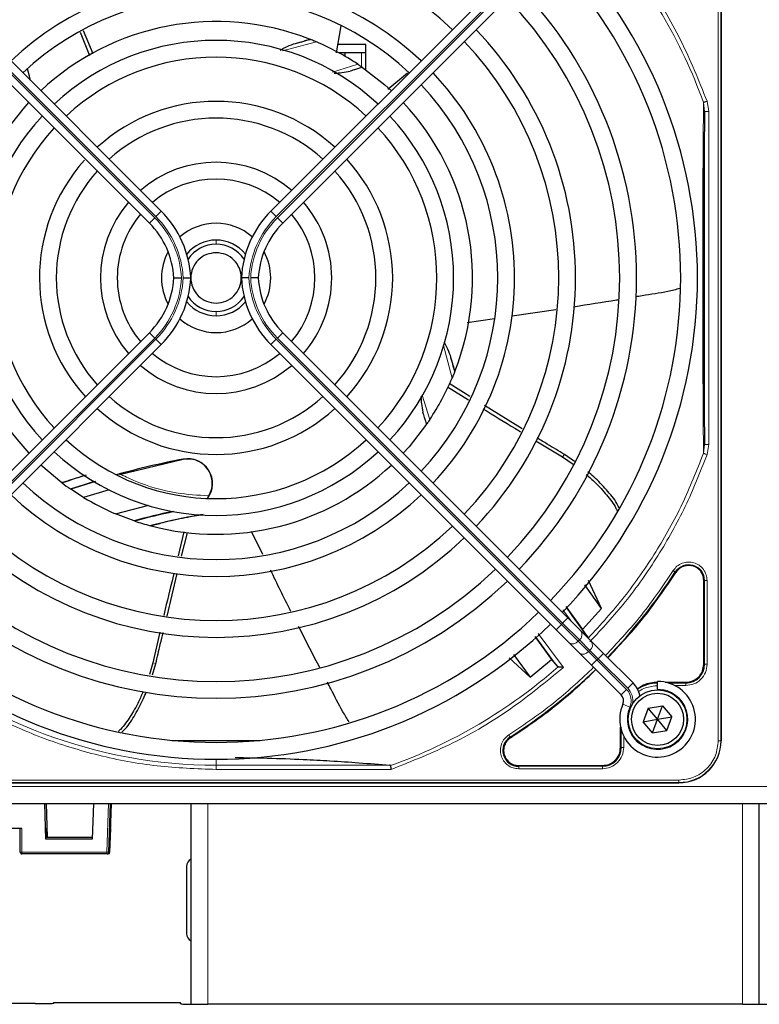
# Model space of a CAD drawing. Header units: millimetres. Extents: x 5 to 418, y 2 to 292.
# Tile 42 of 74: x 74 to 89, y 217 to 237. Entities that reach past the tile are written whole.
import ezdxf

# ---------------------------------------------------------------- set-up
doc = ezdxf.new("R2010")
doc.units = ezdxf.units.MM

msp = doc.modelspace()

# ---------------------------------------------------------------- linework, layer by layer
at = {"color": 7, "linetype": 'Continuous', "lineweight": 18}
for p, q in [((88.34, 222.5216), (88.34, 240.8716)), ((88.3898, 222.5216), (88.3898, 240.8716)), ((77.1713, 232.8884), (71.5194, 238.5404)), ((71.543, 238.5639), (77.1949, 232.912)), ((85.2306, 238.5639), (79.5786, 232.912)), ((79.6022, 232.8884), (85.2541, 238.5404)), ((80.3743, 236.3743), (79.7028, 236.196)), ((81.2701, 236.1549), (81.2701, 235.8724)), ((80.6961, 235.7738), (81.1958, 235.9322)), ((88.1188, 235.1995), (88.152, 234.9976)), ((88.0472, 235.1739), (88.0687, 234.9976)), ((88.0687, 234.9976), (88.0687, 228.3955)), ((88.152, 234.9976), (88.152, 228.3955)), ((77.0653, 232.7823), (77.1713, 232.8884)), ((77.1949, 232.912), (77.301, 233.018)), ((79.5786, 232.912), (79.4726, 233.018)), ((79.7083, 232.7823), (79.6022, 232.8884)), ((78.3868, 232.4466), (78.3868, 232.3632)), ((78.3868, 231.0299), (78.3868, 230.9466)), ((77.0653, 230.6108), (77.1713, 230.5047)), ((79.7083, 230.6108), (79.6022, 230.5047)), ((71.5194, 224.8528), (77.1713, 230.5047)), ((77.1949, 230.4811), (71.543, 224.8292)), ((77.1949, 230.4811), (77.301, 230.3751)), ((79.5786, 230.4811), (79.4726, 230.3751)), ((79.5786, 230.4811), (85.2306, 224.8292)), ((85.2541, 224.8528), (79.6022, 230.5047)), ((83.0645, 229.7091), (82.8918, 230.3596)), ((82.4684, 229.3732), (82.6224, 228.8875)), ((88.0687, 228.3955), (88.0473, 228.2197)), ((88.152, 228.3955), (88.1191, 228.1942)), ((85.2544, 228.1479), (85.2896, 228.1972)), ((77.7335, 228.0992), (77.7325, 228.1043)), ((87.5015, 225.8599), (87.4889, 225.868)), ((88.0526, 225.6986), (88.0676, 225.6986)), ((88.0676, 225.6986), (88.0676, 224.0382)), ((88.1176, 225.6985), (88.1175, 224.0383)), ((85.4157, 224.9033), (85.2576, 225.119)), ((85.2306, 224.8292), (85.2541, 224.8528)), ((85.3602, 224.9588), (85.2541, 224.8528)), ((85.5875, 224.5194), (85.2541, 224.8528)), ((85.2306, 224.8292), (85.1245, 224.7231)), ((85.2306, 224.8292), (85.5639, 224.4959)), ((84.7719, 224.6465), (85.2694, 223.9755)), ((85.5875, 224.5194), (85.5639, 224.4959)), ((85.5639, 224.4959), (85.7693, 224.2905)), ((85.7928, 224.314), (85.5875, 224.5194)), ((85.7693, 224.2905), (85.7928, 224.314)), ((85.7693, 224.2905), (85.9359, 224.1238)), ((85.9595, 224.1474), (85.7928, 224.314)), ((77.134, 224.0685), (77.1918, 224.0502)), ((85.9359, 224.1238), (85.8299, 224.0177)), ((85.9595, 224.1474), (85.9359, 224.1238)), ((85.9359, 224.1238), (86.5212, 223.5386)), ((86.0656, 224.2534), (85.9595, 224.1474)), ((86.5447, 223.5621), (85.9595, 224.1474)), ((88.0526, 224.0382), (88.0676, 224.0382)), ((87.6951, 223.6807), (87.6951, 223.6657)), ((86.5212, 223.5386), (86.4151, 223.4325)), ((86.6508, 223.6682), (86.5447, 223.5621)), ((87.6951, 223.6657), (87.3497, 223.6657)), ((87.6951, 223.6158), (87.4754, 223.6158)), ((86.5873, 223.1875), (86.4499, 223.2477)), ((86.4176, 222.7337), (86.4176, 222.3882)), ((84.2153, 222.5945), (84.2234, 222.5819)), ((86.4676, 222.608), (86.4675, 222.3883)), ((88.34, 222.5216), (88.3898, 222.5216)), ((88.3951, 222.5216), (88.3898, 222.5216)), ((86.4026, 222.3882), (86.4176, 222.3882)), ((78.3868, 222.1549), (78.3868, 222.0369)), ((81.8314, 222.0369), (78.3868, 222.0369)), ((78.3868, 221.9539), (78.3868, 222.0369)), ((81.8601, 221.9539), (78.3868, 221.9539)), ((84.3848, 222.0307), (84.3848, 222.0157)), ((86.0451, 222.0157), (84.3848, 222.0157)), ((86.0451, 221.9658), (84.3848, 221.9658)), ((86.0451, 222.0307), (86.0451, 222.0157)), ((69.2118, 221.7434), (87.5618, 221.7434)), ((87.5618, 221.7434), (87.5618, 221.6936)), ((67.8868, 221.6132), (109.7201, 221.6132)), ((69.2118, 221.6936), (87.5618, 221.6936)), ((87.5618, 221.6936), (87.5618, 221.6882)), ((76.2229, 220.3121), (76.2561, 221.2799)), ((78.2201, 221.2799), (78.2201, 217.2973)), ((88.8201, 217.2973), (88.8201, 221.2799)), ((74.5383, 220.7799), (74.5386, 220.3121)), ((74.5386, 220.3121), (76.2229, 220.3121)), ((76.2567, 220.3121), (76.2625, 220.3121)), ((76.2762, 220.3121), (76.2819, 220.3121)), ((75.1783, 217.3264), (75.1701, 217.3182)), ((77.6868, 217.3066), (77.667, 217.3264))]:
    msp.add_line(p, q, dxfattribs=at)
at = {"color": 7, "linetype": 'Continuous', "lineweight": 25}
for p, q in [((88.3951, 240.8716), (88.3951, 222.5216)), ((77.301, 233.018), (71.649, 238.67)), ((79.4726, 233.018), (85.1245, 238.67)), ((71.4133, 238.4343), (77.0653, 232.7823)), ((85.3602, 238.4343), (79.7083, 232.7823)), ((75.6961, 236.5665), (75.8807, 236.108)), ((75.9476, 236.1385), (75.7582, 236.5962)), ((80.8617, 236.6928), (80.7689, 236.1549)), ((80.2403, 236.429), (80.2502, 236.4251)), ((81.3534, 236.3216), (80.7977, 236.3216)), ((81.3534, 235.8233), (81.3534, 236.3216)), ((80.9368, 236.1549), (80.827, 236.1549)), ((80.9368, 236.1549), (80.9368, 236.093)), ((81.2701, 236.1549), (80.9368, 236.1549)), ((81.3534, 236.1549), (81.2701, 236.1549)), ((81.2823, 235.8735), (81.2889, 235.869)), ((82.1813, 235.7558), (81.7934, 235.431)), ((85.1198, 231.0625), (84.252, 230.9371)), ((88.3951, 222.5216), (88.3951, 230.9917)), ((83.903, 230.8867), (83.3655, 230.809)), ((77.0653, 230.6108), (71.4133, 224.9588)), ((79.7083, 230.6108), (85.3602, 224.9588)), ((71.649, 224.7231), (77.301, 230.3751)), ((85.1245, 224.7231), (79.4726, 230.3751)), ((83.1192, 229.843), (83.1153, 229.8331)), ((82.9716, 229.5364), (83.3885, 229.2807)), ((83.4178, 229.3434), (83.0064, 229.6011)), ((84.4533, 228.7064), (83.704, 229.1656)), ((82.5638, 228.801), (82.5592, 228.7945)), ((84.725, 228.466), (85.2544, 228.1479)), ((85.4937, 228.0577), (85.2896, 228.1972)), ((75.3284, 227.6372), (74.9127, 227.9868)), ((77.7335, 228.0992), (76.4747, 227.7916)), ((85.2544, 228.1479), (85.4624, 228.0044)), ((75.336, 227.6315), (75.3284, 227.6372)), ((75.9999, 227.6629), (75.51, 227.5066)), ((75.51, 227.5066), (75.5016, 227.5124)), ((75.7619, 227.3444), (75.51, 227.5066)), ((76.2686, 227.4989), (75.7619, 227.3444)), ((76.3963, 227.0201), (77.0566, 227.194)), ((76.7623, 226.8807), (76.3963, 227.0201)), ((76.7763, 226.876), (76.7623, 226.8807)), ((77.099, 226.7799), (77.0833, 226.7841)), ((77.7471, 226.6604), (77.6337, 226.1887)), ((77.7029, 226.1822), (77.8178, 226.6406)), ((79.3156, 226.2114), (79.0899, 226.6696)), ((77.4152, 224.993), (77.6179, 225.837)), ((86.0276, 225.1427), (85.7692, 225.6988)), ((88.0526, 224.0382), (88.0526, 225.6986)), ((86.0276, 225.1427), (85.697, 225.611)), ((85.3213, 225.1861), (85.6508, 224.7273)), ((85.6508, 224.7273), (86.0276, 225.1427)), ((85.3602, 224.9588), (85.6185, 224.7005)), ((77.2741, 224.6751), (77.134, 224.0685)), ((85.3828, 224.4648), (85.1245, 224.7231)), ((85.6185, 224.7005), (85.8239, 224.4951)), ((85.7592, 224.5716), (85.6508, 224.7273)), ((84.7039, 224.5855), (85.0323, 224.1353)), ((85.5882, 224.2594), (85.3828, 224.4648)), ((85.8239, 224.4951), (86.0656, 224.2534)), ((77.134, 224.0684), (77.0646, 223.8357)), ((84.1949, 224.164), (84.609, 223.7833)), ((84.2809, 224.2311), (84.609, 223.7833)), ((84.609, 223.7833), (85.0323, 224.1353)), ((85.0323, 224.1353), (85.1511, 223.9919)), ((85.8299, 224.0177), (85.5882, 224.2594)), ((86.0656, 224.2534), (86.6508, 223.6682)), ((77.126, 223.826), (77.1918, 224.0502)), ((85.1511, 223.9919), (85.1654, 223.9852)), ((86.4151, 223.4325), (85.8299, 224.0177)), ((87.1368, 223.5466), (87.1368, 223.6966)), ((87.2902, 223.6807), (87.6951, 223.6807)), ((87.1368, 223.5466), (87.1368, 223.5299)), ((86.9528, 223.169), (86.8521, 222.8984)), ((86.9528, 223.169), (87.2374, 223.2171)), ((87.1368, 222.9466), (86.9528, 223.169)), ((87.1368, 222.9466), (87.2374, 223.2171)), ((87.2374, 223.2171), (87.4214, 222.9947)), ((86.8521, 222.8984), (87.1368, 222.9466)), ((87.0362, 222.676), (86.8521, 222.8984)), ((87.0362, 222.676), (87.1368, 222.9466)), ((87.1368, 222.9466), (87.4214, 222.9947)), ((87.3208, 222.7241), (87.1368, 222.9466)), ((87.3208, 222.7241), (87.4214, 222.9947)), ((86.4026, 222.3882), (86.4026, 222.7931)), ((87.0362, 222.676), (87.3208, 222.7241)), ((77.5118, 222.5299), (79.2618, 222.5299)), ((84.3848, 222.0307), (86.0451, 222.0307)), ((69.2118, 221.6882), (87.5618, 221.6882)), ((69.2118, 221.6882), (77.6819, 221.6882)), ((67.8868, 221.2799), (109.7201, 221.2799)), ((75.0148, 220.569), (74.9896, 221.2799)), ((75.017, 221.2799), (75.0399, 220.6132)), ((75.9561, 221.2799), (75.9317, 220.569)), ((76.29, 221.2799), (76.2567, 220.3121)), ((76.2819, 220.3121), (76.3162, 221.2799)), ((77.8868, 221.2799), (77.8868, 217.2993)), ((89.1534, 217.2993), (89.1534, 221.2799)), ((74.5383, 220.7799), (73.79, 220.7799)), ((74.5058, 220.3132), (74.5056, 220.7799)), ((75.0139, 220.7799), (75.0276, 220.7799)), ((75.0139, 220.7799), (75.0197, 220.6132)), ((75.0334, 220.6132), (75.0276, 220.7799)), ((76.2625, 220.3121), (76.2788, 220.7799)), ((76.2925, 220.7799), (76.2762, 220.3121)), ((76.2925, 220.7799), (76.2788, 220.7799)), ((75.0148, 220.569), (75.016, 220.6132)), ((75.9317, 220.569), (75.0148, 220.569)), ((75.016, 220.6132), (75.9332, 220.6132)), ((76.2234, 220.2799), (74.5392, 220.2799)), ((76.2292, 220.2799), (76.2234, 220.2799)), ((76.2292, 220.2799), (76.2428, 220.2799)), ((76.2486, 220.2799), (76.2428, 220.2799)), ((77.8034, 220.0299), (77.8034, 218.6966)), ((74.8034, 217.3118), (72.8034, 217.3118)), ((75.1547, 217.3166), (75.1544, 217.3164)), ((77.667, 217.3264), (75.1783, 217.3264)), ((77.7028, 217.3043), (77.6906, 217.3166)), ((88.8201, 217.2973), (78.2201, 217.2973))]:
    msp.add_line(p, q, dxfattribs=at)
at = {"color": 7, "linetype": 'Continuous', "lineweight": 25, "flags": 128}
for points in [[(74.7071, 235.6119), (74.6909, 235.6978), (74.6477, 235.843)], [(81.2889, 235.869), (81.7346, 235.5206), (81.8608, 235.4063)], [(74.2143, 234.5987), (74.5627, 235.0444), (74.677, 235.1706)], [(82.5592, 228.7945), (82.2126, 228.3507), (82.0965, 228.2225)], [(75.5016, 227.5124), (75.7757, 227.6032), (75.9605, 227.6615)]]:
    msp.add_lwpolyline(points, dxfattribs=at)
at = {"color": 7, "linetype": 'Continuous', "lineweight": 25}
for radius in [0.5833, 0.5167]:
    msp.add_circle((87.1368, 222.9466), radius, dxfattribs=at)
for centre, radius, start, end in [((78.3868, 231.6966), 6.7917, 46.40617, 133.81278), ((78.3868, 231.6966), 9.5417, 0, 43.99915), ((78.3868, 231.6966), 9.2083, 316.03708, 43.96292), ((78.3868, 231.6966), 5.9167, 46.61418, 133.38582), ((78.3868, 231.6966), 8.3333, 0, 43.85401), ((78.3868, 231.6966), 5.5833, 46.71058, 133.28942), ((78.3868, 231.6966), 8, 316.19375, 43.80625), ((78.3868, 231.6966), 5.0825, 68.61111, 133.12079), ((78.3868, 231.6966), 7.125, 0, 43.65963), ((78.3868, 231.6966), 4.7083, 47.02859, 132.97141), ((75.8925, 251.6546), 15.8406, 284.73484, 285.96759), ((78.3868, 231.6966), 5.0825, 56.44769, 66.98022), ((78.3868, 231.6966), 6.7917, 316.40617, 43.59383), ((78.3868, 231.6966), 4.375, 47.18322, 132.81678), ((78.3868, 231.6966), 5.9167, 0, 43.38582), ((78.3868, 231.6966), 5.5833, 316.71058, 43.28942), ((78.3868, 231.6966), 3.5, 47.7294, 132.2706), ((78.3868, 231.6966), 5.0825, 338.61111, 43.12079), ((78.3868, 231.6966), 4.7083, 137.02859, 222.97141), ((78.3868, 231.6966), 3.1667, 48.01696, 131.98304), ((78.3868, 231.6966), 4.7083, 0, 42.97141), ((78.3868, 231.6966), 4.375, 137.18322, 180), ((78.3868, 231.6966), 4.375, 317.18322, 42.81678), ((78.3868, 231.6966), 3.5, 138.18969, 222.2706), ((78.3868, 231.6966), 3.5, 0, 42.2706), ((78.3868, 231.6966), 2.2917, 49.17065, 130.82935), ((78.3868, 231.6966), 3.1667, 138.01696, 180), ((78.3868, 231.6966), 1.9583, 49.88214, 130.11786), ((78.3868, 231.6966), 3.1667, 318.01696, 41.98304), ((78.3868, 231.6966), 5.0825, 158.61111, 223.12079), ((78.3868, 231.6966), 2.2917, 139.17065, 220.82935), ((78.3868, 231.6966), 2.2917, 0, 40.82935), ((78.3868, 231.6966), 1.9583, 139.88214, 180), ((75.8868, 231.6038), 2, 2.65732, 45), ((80.8868, 231.6038), 2, 135, 177.34268), ((78.3868, 231.6966), 1.9583, 319.88214, 40.11786), ((75.8868, 231.6038), 1.6667, 3.18929, 45), ((78.3868, 231.6966), 1.0833, 48.58903, 131.41097), ((80.8868, 231.6038), 1.6667, 135, 176.81071), ((78.3868, 231.6966), 0.75, 39.13143, 140.86857), ((78.3868, 231.6966), 0.6667, 90, 146.2548), ((78.3868, 231.6966), 0.6667, 33.7452, 90), ((78.3868, 231.6966), 1.0833, 151.29385, 208.70615), ((78.3868, 231.6966), 1.0833, 0, 28.70615), ((78.3868, 231.6966), 4.375, 180, 222.81678), ((78.3868, 231.6966), 3.1667, 180, 221.98304), ((78.3868, 231.6966), 1.9583, 180, 220.11786), ((75.8868, 231.7893), 1.6667, 315, 356.81071), ((75.8868, 231.7893), 2, 315, 357.34268), ((80.8868, 231.7893), 2, 182.65732, 225), ((80.8868, 231.7893), 1.6667, 183.18929, 225), ((78.3868, 231.6966), 1.0833, 331.29385, 0), ((78.3868, 231.6966), 2.2917, 319.17065, 0), ((78.3868, 231.6966), 3.5, 317.7294, 0), ((78.3868, 231.6966), 4.7083, 317.02859, 0), ((78.3868, 231.6966), 5.9167, 316.61418, 0), ((78.3868, 231.6966), 7.125, 316.34037, 0), ((78.3868, 231.6966), 8.3333, 316.14599, 0), ((78.3868, 231.6966), 9.5417, 316.00085, 0), ((78.3868, 231.6966), 0.6667, 213.7452, 270), ((78.3868, 231.6966), 0.6667, 270, 326.2548), ((78.3868, 231.6966), 0.75, 219.13143, 320.86857), ((78.3868, 231.6966), 1.0833, 228.58903, 311.41097), ((78.3868, 231.6966), 1.9583, 229.88214, 310.11786), ((98.3448, 234.1908), 15.8406, 194.73484, 195.96759), ((78.3868, 231.6966), 2.2917, 229.17065, 310.82935), ((78.3868, 231.6966), 5.0825, 326.44769, 336.98022), ((78.3868, 231.6966), 3.1667, 228.01696, 311.98304), ((78.3868, 231.6966), 3.5, 227.7294, 312.2706), ((78.3868, 231.6966), 4.375, 227.18322, 312.81678), ((78.3868, 231.6966), 4.7083, 227.02859, 312.97141), ((80.881, 211.7385), 16.6659, 100.88967, 105.56108), ((78.3868, 231.6966), 5.0825, 255.32235, 313.12079), ((77.8253, 227.6223), 0.4909, 322.71206, 100.88967), ((80.881, 211.7385), 16.8325, 107.65463, 109.2337), ((78.3868, 231.6966), 5.5833, 226.71058, 313.28942), ((78.3868, 231.6966), 5.0825, 233.11197, 235.41226), ((78.3868, 231.6966), 5.9167, 226.61418, 313.38582), ((78.3868, 231.6966), 5.0825, 238.90506, 246.94357), ((80.881, 211.7385), 15.6923, 102.34899, 105.21644), ((80.881, 211.7385), 15.6841, 102.27781, 105.17181), ((80.881, 211.7385), 15.5175, 100.44251, 104.16656), ((78.3868, 231.6966), 5.0825, 251.52584, 255.13904), ((78.3868, 231.6966), 6.7917, 226.40617, 313.59383), ((78.3868, 231.6966), 7.125, 226.34037, 313.65963), ((78.3868, 231.6966), 8, 226.19375, 313.80625), ((78.3868, 231.6966), 10.8083, 315.88355, 327.36633), ((78.3868, 231.6966), 8.3333, 226.14599, 313.85401), ((78.3868, 231.6966), 9.2083, 226.03708, 313.96292), ((98.3448, 234.1908), 15.8406, 214.77699, 217.39093), ((78.3868, 231.6966), 9.5417, 226.00085, 313.99915), ((98.3448, 234.1908), 16.676, 215.2521, 217.70462), ((78.3868, 231.6966), 10.8083, 302.63367, 314.11645), ((87.6951, 224.0382), 0.3725, 270, 360), ((87.1368, 222.9466), 0.75, 156.32369, 90), ((86.2973, 223.3147), 0.5, 11.42049, 45), ((87.1451, 222.9382), 0.7275, 90, 123.67329), ((86.2973, 223.3147), 0.1667, 336.32369, 45), ((84.3848, 222.3299), 0.3142, 122.63367, 270), ((87.5618, 222.5216), 0.8333, 270, 0), ((86.0451, 222.3882), 0.3725, 270, 360), ((74.5392, 220.3132), 0.0333, 179.99613, 269.99613), ((76.2291, 220.3132), 0.0333, 270.00369, 358.00405), ((76.2428, 220.3132), 0.0333, 270.00369, 358.00405), ((76.2486, 220.3132), 0.0333, 270.00369, 358.00405), ((77.9701, 220.0299), 0.1667, 120, 180), ((77.9701, 218.6966), 0.1667, 180, 240), ((75.1783, 217.2931), 0.0333, 90, 135), ((77.667, 217.2931), 0.0333, 45, 90)]:
    msp.add_arc(centre, radius, start, end, dxfattribs=at)
at = {"color": 7, "linetype": 'Continuous', "lineweight": 18}
for centre, radius, start, end in [((78.3868, 231.6966), 10.2672, 19.79676, 41.31692), ((75.8925, 251.6546), 16.676, 288.00213, 288.8569), ((75.8868, 231.6038), 1.8167, 2.92572, 45), ((75.8868, 231.6038), 1.85, 2.87296, 45), ((80.8868, 231.6038), 1.85, 135, 177.12704), ((80.8868, 231.6038), 1.8167, 135, 177.07428), ((75.8868, 231.7893), 1.8167, 315, 357.07428), ((75.8868, 231.7893), 1.85, 315, 357.12704), ((80.8868, 231.7893), 1.85, 182.87296, 225), ((80.8868, 231.7893), 1.8167, 182.92572, 225), ((98.3448, 234.1908), 16.676, 198.00213, 198.8569), ((87.7534, 225.6986), 0.3142, 0, 147.36633), ((85.507, 224.6264), 0.1339, 306.95053, 33.57825), ((78.3868, 231.6966), 9.6597, 228.54968, 270), ((85.4569, 224.5763), 0.1339, 236.42175, 323.04947), ((85.7124, 224.4211), 0.1339, 306.95053, 33.57825), ((85.6623, 224.371), 0.1339, 236.42175, 323.04947), ((78.3868, 231.6966), 10.2672, 289.69498, 311.31692), ((86.2973, 223.3147), 0.3167, 336.32369, 45), ((87.1368, 222.9466), 0.6, 156.32369, 90), ((86.2973, 223.3147), 0.35, 350.36291, 45), ((87.5618, 222.5216), 0.828, 270, 0), ((74.5302, 220.5374), 0.2255, 263.7972, 272.13798), ((75.0224, 220.3042), 0.4838, 179.06959, 182.88042), ((76.7066, 220.3042), 0.4838, 179.06959, 182.88042), ((76.2398, 220.5616), 0.2501, 266.11873, 273.88127), ((76.2234, 220.3132), 0.0333, 270.00369, 358.00405), ((75.1782, 217.2931), 0.0333, 89.98044, 134.99849), ((77.667, 217.2931), 0.0333, 45.00151, 90.01956)]:
    msp.add_arc(centre, radius, start, end, dxfattribs=at)
at = {"color": 7, "linetype": 'Continuous', "lineweight": 25}
for centre, major_axis, start_param, end_param in [((74.8034, 217.3182), (0.3667, 0), 4.712389, 6.2823731), ((78.2201, 217.3066), (0.5333, 0), 3.1421469, 4.712389), ((88.8201, 217.3066), (0.5333, 0), 4.712389, 6.2826311)]:
    msp.add_ellipse(centre, major_axis=major_axis, ratio=0.0174551, start_param=start_param, end_param=end_param, dxfattribs=at)
at = {"color": 7, "linetype": 'Continuous', "lineweight": 18}
for points, knots in [([(86.1078, 238.5791), (86.3876, 238.2401), (86.9474, 237.5617), (87.6251, 236.4228), (87.9543, 235.6071), (88.1188, 235.1995)], [0, 0, 0, 0, 0.3332143, 0.6667754, 1, 1, 1, 1]), ([(88.0472, 235.1739), (88.0508, 235.1752), (88.0581, 235.1778), (88.0756, 235.184), (88.0962, 235.1914), (88.1113, 235.1968), (88.1188, 235.1995)], [0, 0, 0, 0, 0.25, 0.5, 0.75, 1, 1, 1, 1]), ([(88.0472, 235.1739), (88.0456, 234.9713), (88.0427, 234.5895), (88.038, 234.0022), (88.0359, 233.5279), (88.0335, 233.1612), (88.0326, 232.8889), (88.0336, 232.5379), (88.0324, 232.1078), (88.0299, 231.5528), (88.0347, 230.9659), (88.032, 230.3777), (88.0369, 229.7353), (88.0402, 229.0055), (88.0448, 228.4904), (88.0473, 228.2197)], [0, 0, 0, 0, 0.09922662, 0.18698544, 0.2680266, 0.30500074, 0.3411624, 0.38010606, 0.44674722, 0.51205576, 0.59781489, 0.67805842, 0.74877806, 0.86794823, 1, 1, 1, 1]), ([(88.0473, 228.2197), (87.9142, 227.8822), (87.6479, 227.2072), (87.1141, 226.257), (86.4961, 225.3593), (86.0074, 224.8229), (85.763, 224.5547)], [0, 0, 0, 0, 0.25, 0.5, 0.75, 1, 1, 1, 1]), ([(88.1191, 228.1942), (87.9825, 227.8484), (87.7085, 227.1549), (87.156, 226.1792), (86.5278, 225.2752), (86.0355, 224.7428), (85.7971, 224.485)], [0, 0, 0, 0, 0.2527547, 0.5069929, 0.7612311, 1, 1, 1, 1]), ([(88.1191, 228.1942), (88.1135, 228.1962), (88.1028, 228.2), (88.0845, 228.2066), (88.0673, 228.2127), (88.0543, 228.2173), (88.0493, 228.219), (88.0473, 228.2197)], [0, 0, 0, 0, 0.1851978, 0.3532781, 0.6370716, 0.8527573, 1, 1, 1, 1]), ([(76.5036, 227.7987), (76.599, 227.7536), (76.9472, 227.5888), (77.5304, 227.4184), (78.0244, 227.3894), (78.2387, 227.3768)], [0, 0, 0, 0, 0.1759731, 0.6425035, 1, 1, 1, 1]), ([(87.4468, 225.8949), (87.4702, 225.925), (87.5182, 225.9868), (87.6238, 226.0455), (87.7408, 226.0689), (87.8574, 226.0537), (87.9637, 226.0036), (88.0497, 225.9209), (88.107, 225.8146), (88.1141, 225.7365), (88.1176, 225.6985)], [0, 0, 0, 0, 0.1217127, 0.2499999, 0.378287, 0.4999997, 0.6217125, 0.7499999, 0.8782872, 1, 1, 1, 1]), ([(86.1056, 224.2134), (86.334, 224.4556), (86.8274, 224.9788), (87.2303, 225.5747), (87.4468, 225.8949)], [0, 0, 0, 0, 0.4628256, 1, 1, 1, 1]), ([(87.4468, 225.8949), (87.4521, 225.8914), (87.4628, 225.8846), (87.4764, 225.8759), (87.4862, 225.8696), (87.488, 225.8685), (87.4889, 225.868)], [0, 0, 0, 0, 0.25, 0.5, 0.75, 1, 1, 1, 1]), ([(78.3868, 221.9539), (77.9974, 221.9674), (77.215, 221.9944), (76.0539, 222.2143), (74.9202, 222.5647), (73.8396, 223.0549), (72.825, 223.6609), (72.2218, 224.1599), (71.9215, 224.4082)], [0, 0, 0, 0, 0.1652331, 0.3319994, 0.5, 0.6679894, 0.8347613, 1, 1, 1, 1]), ([(85.2694, 223.9755), (84.9275, 223.6936), (84.2435, 223.1295), (83.0945, 222.4482), (82.2715, 222.1186), (81.8601, 221.9539)], [0, 0, 0, 0, 0.3332125, 0.6667773, 1, 1, 1, 1]), ([(84.1885, 222.6366), (84.5086, 222.853), (85.1046, 223.2559), (85.6277, 223.7494), (85.8699, 223.9777)], [0, 0, 0, 0, 0.5371744, 1, 1, 1, 1]), ([(88.1175, 224.0383), (88.1112, 223.9829), (88.0985, 223.8722), (88.0008, 223.7325), (87.8612, 223.6348), (87.7504, 223.6221), (87.6951, 223.6158)], [0, 0, 0, 0, 0.2499997, 0.4999995, 0.7499997, 1, 1, 1, 1]), ([(87.1451, 223.6158), (87.0606, 223.6058), (86.9307, 223.5904), (86.8053, 223.5311), (86.7661, 223.4987), (86.762, 223.4953)], [0, 0, 0, 0, 0.6247077, 0.9609985, 1, 1, 1, 1]), ([(84.3848, 221.9658), (84.3468, 221.9692), (84.2688, 221.9764), (84.1625, 222.0336), (84.0797, 222.1196), (84.0296, 222.2259), (84.0145, 222.3425), (84.0378, 222.4595), (84.0965, 222.5651), (84.1583, 222.6132), (84.1885, 222.6366)], [0, 0, 0, 0, 0.1217126, 0.25, 0.3782874, 0.5, 0.6217126, 0.75, 0.8782874, 1, 1, 1, 1]), ([(84.2153, 222.5945), (84.2148, 222.5953), (84.2137, 222.5971), (84.2074, 222.6069), (84.1987, 222.6205), (84.1919, 222.6312), (84.1885, 222.6366)], [0, 0, 0, 0, 0.25, 0.5, 0.75, 1, 1, 1, 1]), ([(87.5618, 221.7434), (87.6597, 221.7538), (87.8103, 221.7698), (87.9914, 221.8668), (88.1161, 221.9672), (88.2165, 222.0919), (88.3136, 222.2731), (88.3296, 222.4237), (88.34, 222.5216)], [0, 0, 0, 0, 0.2394568, 0.3683607, 0.5, 0.6316393, 0.7605432, 1, 1, 1, 1]), ([(86.4675, 222.3883), (86.4612, 222.333), (86.4485, 222.2222), (86.3508, 222.0825), (86.2112, 221.9848), (86.1004, 221.9721), (86.0451, 221.9658)], [0, 0, 0, 0, 0.2499998, 0.4999995, 0.7499998, 1, 1, 1, 1]), ([(86.0451, 221.9658), (86.0451, 221.9721), (86.0451, 221.9848), (86.0451, 222.0009), (86.0451, 222.0126), (86.0451, 222.0147), (86.0451, 222.0157)], [0, 0, 0, 0, 0.2499974, 0.4999983, 0.7499991, 1, 1, 1, 1]), ([(77.6908, 217.3063), (77.6907, 217.3064), (77.6893, 217.3066), (77.688, 217.3066), (77.6868, 217.3066)], [0, 0, 0, 0, 0.0961963, 1, 1, 1, 1])]:
    msp.add_open_spline(points, degree=3, knots=knots, dxfattribs=at)
at = {"color": 7, "linetype": 'Continuous', "lineweight": 25}
for points, knots in [([(79.9215, 236.3349), (79.9729, 236.349), (80.0682, 236.3752), (80.1708, 236.4055), (80.23, 236.4242), (80.237, 236.4274), (80.2403, 236.429)], [0, 0, 0, 0, 0.33070216, 0.61391441, 0.81323212, 1, 1, 1, 1]), ([(80.3743, 236.3743), (80.3551, 236.3824), (80.3216, 236.3965), (80.2855, 236.4111), (80.2664, 236.4187), (80.2573, 236.4223), (80.2515, 236.4246), (80.2506, 236.4249), (80.2502, 236.4251)], [0, 0, 0, 0, 0.3633999, 0.6355937, 0.7425433, 0.8401304, 0.9217759, 1, 1, 1, 1]), ([(79.6596, 236.2115), (79.6625, 236.2133), (79.6838, 236.2263), (79.7148, 236.2442), (79.7977, 236.2906), (79.8647, 236.3145), (79.9215, 236.3349)], [0, 0, 0, 0, 0.0333899, 0.2492437, 0.3628092, 1, 1, 1, 1]), ([(80.7241, 235.7559), (80.7773, 235.7585), (80.8897, 235.764), (80.9923, 235.7842), (81.0463, 235.7949)], [0, 0, 0, 0, 0.4731302, 1, 1, 1, 1]), ([(81.2889, 235.869), (81.2848, 235.8683), (81.2767, 235.8667), (81.2279, 235.852), (81.1522, 235.8283), (81.0825, 235.8063), (81.0463, 235.7949)], [0, 0, 0, 0, 0.222031, 0.4518514, 0.7146841, 1, 1, 1, 1]), ([(81.1958, 235.9322), (81.2078, 235.9242), (81.2306, 235.909), (81.2551, 235.8923), (81.2694, 235.8825), (81.2767, 235.8775), (81.2813, 235.8743), (81.282, 235.8738), (81.2823, 235.8735)], [0, 0, 0, 0, 0.29465551, 0.55844603, 0.67955191, 0.79704308, 0.89897682, 1, 1, 1, 1]), ([(88.0687, 234.9976), (88.0662, 234.8041), (88.0615, 234.4376), (88.0559, 233.8754), (88.0518, 233.3777), (88.0491, 232.9192), (88.0473, 232.4904), (88.0461, 232.0441), (88.0458, 231.5372), (88.0469, 230.999), (88.0491, 230.4454), (88.053, 229.8416), (88.0592, 229.1446), (88.0654, 228.6565), (88.0687, 228.3955)], [0, 0, 0, 0, 0.0996723, 0.1887309, 0.2688678, 0.3273434, 0.3895643, 0.4520047, 0.5145617, 0.5996547, 0.6762195, 0.7501682, 0.8664354, 1, 1, 1, 1]), ([(77.5509, 231.6966), (77.5525, 231.6966), (77.5558, 231.6966), (77.5817, 231.6966), (77.6197, 231.6966), (77.661, 231.6966), (77.6889, 231.6966), (77.7, 231.6966), (77.7011, 231.6966)], [0, 0, 0, 0, 0.2142846, 0.4285638, 0.6430003, 0.8577462, 0.9866594, 1, 1, 1, 1]), ([(77.7344, 231.6966), (77.7355, 231.6966), (77.7466, 231.6966), (77.7745, 231.6966), (77.8158, 231.6966), (77.8538, 231.6966), (77.8796, 231.6966), (77.883, 231.6966), (77.8846, 231.6966)], [0, 0, 0, 0, 0.0134637, 0.1420894, 0.3567824, 0.5712534, 0.785625, 1, 1, 1, 1]), ([(79.0391, 231.6966), (79.038, 231.6966), (79.0269, 231.6966), (78.999, 231.6966), (78.9578, 231.6966), (78.9197, 231.6966), (78.8939, 231.6966), (78.8906, 231.6966), (78.8889, 231.6966)], [0, 0, 0, 0, 0.0134637, 0.1420894, 0.3567824, 0.5712534, 0.785625, 1, 1, 1, 1]), ([(79.2227, 231.6966), (79.221, 231.6966), (79.2177, 231.6966), (79.1919, 231.6966), (79.1538, 231.6966), (79.1126, 231.6966), (79.0846, 231.6966), (79.0735, 231.6966), (79.0725, 231.6966)], [0, 0, 0, 0, 0.2142846, 0.4285638, 0.6430003, 0.8577462, 0.9866594, 1, 1, 1, 1]), ([(87.5799, 231.4855), (87.5005, 231.4656), (87.2543, 231.4037), (86.9591, 231.3635), (86.7464, 231.3272), (86.7031, 231.3199)], [0, 0, 0, 0, 0.2746969, 0.8524728, 1, 1, 1, 1]), ([(86.3508, 231.2607), (86.3419, 231.2592), (86.0502, 231.2101), (85.758, 231.1642), (85.4747, 231.1196)], [0, 0, 0, 0, 0.0306248, 1, 1, 1, 1]), ([(82.9111, 230.408), (82.9206, 230.3919), (82.9358, 230.3661), (82.9807, 230.2857), (83.0047, 230.2187), (83.0251, 230.1618)], [0, 0, 0, 0, 0.20034, 0.3213139, 1, 1, 1, 1]), ([(83.0251, 230.1618), (83.0392, 230.1104), (83.0654, 230.0151), (83.0957, 229.9126), (83.1144, 229.8533), (83.1176, 229.8464), (83.1192, 229.843)], [0, 0, 0, 0, 0.3307022, 0.6139144, 0.8132321, 1, 1, 1, 1]), ([(83.1153, 229.8331), (83.1151, 229.8327), (83.1148, 229.8318), (83.1125, 229.8261), (83.1089, 229.8169), (83.1013, 229.7978), (83.0867, 229.7617), (83.0726, 229.7282), (83.0645, 229.7091)], [0, 0, 0, 0, 0.0782241, 0.1598696, 0.2574567, 0.3644063, 0.6366001, 1, 1, 1, 1]), ([(82.4473, 229.3426), (82.4497, 229.295), (82.4551, 229.1883), (82.4744, 229.091), (82.4851, 229.037)], [0, 0, 0, 0, 0.4453226, 1, 1, 1, 1]), ([(82.5592, 228.7945), (82.5585, 228.7985), (82.557, 228.8067), (82.5423, 228.8554), (82.5185, 228.9312), (82.4966, 229.0008), (82.4851, 229.037)], [0, 0, 0, 0, 0.22203097, 0.4518514, 0.71468408, 1, 1, 1, 1]), ([(83.6764, 229.1041), (83.89, 228.9719), (84.1381, 228.8184), (84.3883, 228.6683), (84.423, 228.6474)], [0, 0, 0, 0, 0.861195, 1, 1, 1, 1]), ([(82.6224, 228.8875), (82.6144, 228.8755), (82.5992, 228.8527), (82.5825, 228.8282), (82.5727, 228.8139), (82.5677, 228.8067), (82.5645, 228.802), (82.564, 228.8014), (82.5638, 228.801)], [0, 0, 0, 0, 0.2946555, 0.558446, 0.6795519, 0.7970431, 0.8989768, 1, 1, 1, 1]), ([(85.2896, 228.1973), (85.1761, 228.2653), (84.9956, 228.3736), (84.8164, 228.4838), (84.7498, 228.5247)], [0, 0, 0, 0, 0.62876862, 1, 1, 1, 1]), ([(78.2288, 227.3533), (78.2578, 227.4089), (78.3163, 227.5213), (78.3138, 227.7169), (78.2415, 227.8966), (78.1048, 228.034), (77.9249, 228.1137), (77.7973, 228.104), (77.7335, 228.0992)], [0, 0, 0, 0, 0.16399267, 0.33119413, 0.4983956, 0.66559707, 0.83279853, 1, 1, 1, 1]), ([(75.8117, 227.7894), (75.7547, 227.7715), (75.6299, 227.7323), (75.4695, 227.6801), (75.3748, 227.6499), (75.3361, 227.6384), (75.331, 227.6376), (75.3284, 227.6372)], [0, 0, 0, 0, 0.2438529, 0.5334113, 0.7784395, 0.8900199, 1, 1, 1, 1]), ([(85.7221, 227.8004), (85.7838, 227.7478), (85.9319, 227.6214), (86.1308, 227.396), (86.2793, 227.2028), (86.3324, 227.0874), (86.3417, 227.0673)], [0, 0, 0, 0, 0.2443323, 0.5866541, 0.9281893, 1, 1, 1, 1]), ([(86.3794, 227.1253), (86.3642, 227.1583), (86.3031, 227.2905), (86.1233, 227.4997), (85.9274, 227.7102), (85.7931, 227.8212), (85.7525, 227.8548)], [0, 0, 0, 0, 0.1200089, 0.4811398, 0.842984, 1, 1, 1, 1]), ([(78.1279, 227.005), (78.0103, 226.9848), (77.7457, 226.9395), (77.4389, 226.8685), (77.2366, 226.8184), (77.1549, 226.7969), (77.1071, 226.7835), (77.1016, 226.7811), (77.099, 226.7799)], [0, 0, 0, 0, 0.29118467, 0.65542536, 0.77044024, 0.86801049, 0.93644636, 1, 1, 1, 1]), ([(77.5498, 225.84), (77.4921, 225.6042), (77.4243, 225.3266), (77.3601, 225.0481), (77.3505, 225.0062)], [0, 0, 0, 0, 0.8495058, 1, 1, 1, 1]), ([(79.8683, 225.0893), (79.8672, 225.0915), (79.7287, 225.3617), (79.5968, 225.6351), (79.4659, 225.9062)], [0, 0, 0, 0, 0.0081569, 1, 1, 1, 1]), ([(86.1515, 224.1675), (86.3807, 224.4105), (86.8774, 224.9371), (87.2831, 225.5369), (87.5015, 225.8599)], [0, 0, 0, 0, 0.4615059, 1, 1, 1, 1]), ([(77.1918, 224.0502), (77.2215, 224.1792), (77.269, 224.3857), (77.3188, 224.5917), (77.3375, 224.669)], [0, 0, 0, 0, 0.6244716, 1, 1, 1, 1]), ([(80.4414, 223.972), (80.4345, 223.9852), (80.2931, 224.2562), (80.1546, 224.5287), (80.0229, 224.7879)], [0, 0, 0, 0, 0.048823, 1, 1, 1, 1]), ([(84.2234, 222.5819), (84.5464, 222.8003), (85.1463, 223.2059), (85.6728, 223.7026), (85.9158, 223.9318)], [0, 0, 0, 0, 0.5384941, 1, 1, 1, 1]), ([(85.2694, 223.9755), (85.2559, 223.9768), (85.2335, 223.979), (85.2036, 223.9814), (85.1809, 223.9837), (85.1703, 223.9847), (85.1654, 223.9852)], [0, 0, 0, 0, 0.336126, 0.560864, 0.79606, 1, 1, 1, 1]), ([(81.0226, 222.8952), (80.9806, 222.9622), (80.8472, 223.175), (80.717, 223.4448), (80.6147, 223.6398), (80.5923, 223.6826)], [0, 0, 0, 0, 0.2639808, 0.8385326, 1, 1, 1, 1]), ([(87.1451, 223.6807), (87.0457, 223.6733), (86.8944, 223.662), (86.7761, 223.5714), (86.7355, 223.5403)], [0, 0, 0, 0, 0.6575329, 1, 1, 1, 1]), ([(76.9415, 223.5012), (76.9126, 223.4315), (76.8403, 223.2568), (76.6897, 223.0028), (76.5527, 222.8025), (76.4602, 222.7171), (76.4449, 222.703)], [0, 0, 0, 0, 0.2320521, 0.5819242, 0.9309896, 1, 1, 1, 1]), ([(76.5191, 222.6922), (76.5424, 222.7138), (76.6456, 222.81), (76.7859, 223.0422), (76.9243, 223.29), (76.987, 223.4486), (77.0051, 223.4942)], [0, 0, 0, 0, 0.10764485, 0.478485, 0.85005744, 1, 1, 1, 1]), ([(78.768, 222.1901), (78.9801, 222.1869), (79.4469, 222.1799), (80.0737, 222.1553), (80.676, 222.1232), (81.253, 222.0848), (81.6294, 222.0536), (81.8314, 222.0369)], [0, 0, 0, 0, 0.1812246, 0.3989456, 0.5712305, 0.7699441, 1, 1, 1, 1]), ([(81.8469, 222.03), (81.8466, 222.0309), (81.8459, 222.0327), (81.8413, 222.0355), (81.8355, 222.0363), (81.8314, 222.0369)], [0, 0, 0, 0, 0.2155213, 0.4481091, 1, 1, 1, 1]), ([(81.8601, 221.9539), (81.8585, 221.9632), (81.8558, 221.9793), (81.8519, 222.0012), (81.8489, 222.0187), (81.8476, 222.0263), (81.8469, 222.03)], [0, 0, 0, 0, 0.2931583, 0.502984, 0.7624143, 1, 1, 1, 1])]:
    msp.add_open_spline(points, degree=3, knots=knots, dxfattribs=at)
at = {"color": 7, "linetype": 'Continuous', "lineweight": 18}
for points in [[(88.152, 234.9976), (88.1412, 234.9976), (88.1196, 234.9976), (88.0923, 234.9976), (88.0729, 234.9976), (88.0701, 234.9976), (88.0687, 234.9976)], [(88.152, 228.3955), (88.1412, 228.3955), (88.1196, 228.3955), (88.0923, 228.3955), (88.0729, 228.3955), (88.0701, 228.3955), (88.0687, 228.3955)], [(88.1176, 225.6985), (88.1112, 225.6985), (88.0986, 225.6986), (88.0824, 225.6986), (88.0707, 225.6986), (88.0687, 225.6986), (88.0676, 225.6986)], [(88.1175, 224.0383), (88.1112, 224.0383), (88.0986, 224.0383), (88.0824, 224.0383), (88.0707, 224.0382), (88.0687, 224.0382), (88.0676, 224.0382)], [(87.6951, 223.6158), (87.6951, 223.6221), (87.6951, 223.6348), (87.6951, 223.6509), (87.6951, 223.6626), (87.6951, 223.6647), (87.6951, 223.6657)], [(86.4675, 222.3883), (86.4612, 222.3883), (86.4486, 222.3883), (86.4324, 222.3883), (86.4207, 222.3882), (86.4187, 222.3882), (86.4176, 222.3882)], [(84.3848, 221.9658), (84.3848, 221.9721), (84.3848, 221.9848), (84.3848, 222.0009), (84.3848, 222.0126), (84.3848, 222.0147), (84.3848, 222.0157)]]:
    msp.add_open_spline(points, degree=3, dxfattribs=at)
at = {"color": 7, "linetype": 'Continuous', "lineweight": 25}
for points in [[(78.3868, 232.1966), (78.3213, 232.189), (78.1904, 232.174), (78.024, 232.0584), (77.9128, 231.8931), (77.8738, 231.6966), (77.9128, 231.5), (78.024, 231.3347), (78.1904, 231.2191), (78.3213, 231.2041), (78.3868, 231.1966)], [(78.3868, 231.1966), (78.4522, 231.2041), (78.5831, 231.2191), (78.7495, 231.3347), (78.8607, 231.5), (78.8998, 231.6966), (78.8607, 231.8931), (78.7495, 232.0584), (78.5831, 232.174), (78.4522, 232.189), (78.3868, 232.1966)], [(87.7534, 225.9978), (87.7285, 225.996), (87.6785, 225.9924), (87.6085, 225.9635), (87.5464, 225.9201), (87.5165, 225.88), (87.5015, 225.8599)], [(88.0526, 225.6986), (88.0481, 225.7378), (88.0391, 225.8162), (87.97, 225.9151), (87.8711, 225.9843), (87.7926, 225.9933), (87.7534, 225.9978)], [(87.6951, 223.6807), (87.742, 223.6861), (87.8357, 223.6968), (87.9538, 223.7795), (88.0365, 223.8977), (88.0473, 223.9914), (88.0526, 224.0382)], [(84.2234, 222.5819), (84.198, 222.562), (84.1473, 222.5224), (84.0999, 222.4363), (84.0805, 222.3411), (84.0926, 222.2444), (84.1346, 222.1563), (84.2022, 222.0867), (84.2886, 222.0397), (84.3527, 222.0337), (84.3848, 222.0307)], [(86.0451, 222.0307), (86.092, 222.0361), (86.1857, 222.0468), (86.3038, 222.1295), (86.3865, 222.2477), (86.3973, 222.3414), (86.4026, 222.3882)]]:
    msp.add_open_spline(points, degree=3, dxfattribs=at)

doc.saveas('drawing.dxf')
